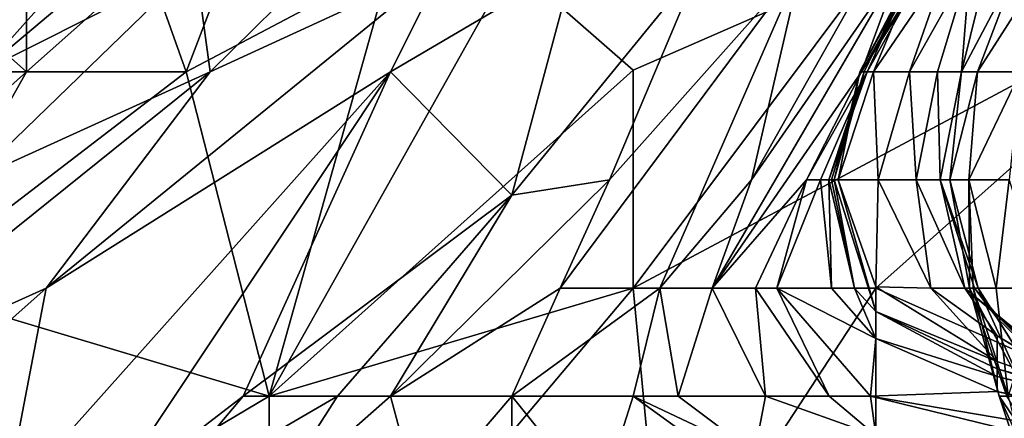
# Model space of a CAD drawing. Extents: x -1.05 to 1.05, y -0.36 to 0.36.
# Tile 45 of 226: x -0.939 to -0.8922, y 0.2082 to 0.2271. Entities that reach past the tile are written whole.
import ezdxf

# ---------------------------------------------------------------- set-up
doc = ezdxf.new("R2010")
doc.units = 0

msp = doc.modelspace()

# ---------------------------------------------------------------- linework, layer by layer
for points in [[(-0.937719, 0.240071, 0.804687), (-0.927143, 0.247697, 0.780112), (-0.955939, 0.222695, 0.785027)], [(-0.927143, 0.247697, 0.780112), (-0.95018, 0.227162, 0.770282), (-0.955939, 0.222695, 0.785027)], [(-0.947684, 0.224672, 0.642496), (-0.927143, 0.241949, 0.632666), (-0.927079, 0.240071, 0.617921)], [(-0.943642, 0.229805, 0.65724), (-0.927143, 0.241949, 0.632666), (-0.947684, 0.224672, 0.642496)], [(-0.95018, 0.227162, 0.770282), (-0.932902, 0.241511, 0.745708), (-0.969291, 0.209272, 0.750623)], [(-0.951745, 0.224672, 0.735878), (-0.969291, 0.209272, 0.750623), (-0.932902, 0.241511, 0.745708)], [(-0.932902, 0.241511, 0.745708), (-0.934622, 0.240071, 0.716219), (-0.951745, 0.224672, 0.735878)], [(-0.955939, 0.222695, 0.785027), (-0.95018, 0.230342, 0.824346), (-0.937719, 0.240071, 0.804687)], [(-0.951745, 0.224672, 0.735878), (-0.934622, 0.240071, 0.716219), (-0.946061, 0.229805, 0.696559)], [(-0.947684, 0.224672, 0.642496), (-0.927079, 0.240071, 0.617921), (-0.94426, 0.224672, 0.617921)], [(-0.927079, 0.240071, 0.617921), (-0.940814, 0.224672, 0.603177), (-0.94426, 0.224672, 0.617921)], [(-0.92251, 0.240071, 0.598262), (-0.940814, 0.224672, 0.603177), (-0.927079, 0.240071, 0.617921)], [(-0.930639, 0.229805, 0.588432), (-0.940814, 0.224672, 0.603177), (-0.92251, 0.240071, 0.598262)], [(-0.931086, 0.224672, 0.839091), (-0.927143, 0.234938, 0.841036), (-0.932902, 0.229805, 0.842694)], [(-0.927143, 0.234938, 0.841036), (-0.931086, 0.224672, 0.839091), (-0.921384, 0.229805, 0.834596)], [(-0.930639, 0.229805, 0.588432), (-0.919528, 0.234938, 0.573688), (-0.92994, 0.224672, 0.573688)], [(-0.918821, 0.229805, 0.558943), (-0.92994, 0.224672, 0.573688), (-0.919528, 0.234938, 0.573688)], [(-0.893278, 0.234938, 0.490135), (-0.899024, 0.224672, 0.47539), (-0.897136, 0.229805, 0.490135)], [(-0.893278, 0.234938, 0.490135), (-0.892541, 0.234938, 0.480305), (-0.899024, 0.224672, 0.47539)], [(-0.895915, 0.229805, 0.470475), (-0.899024, 0.224672, 0.47539), (-0.892541, 0.234938, 0.480305)], [(-0.897136, 0.229805, 0.490135), (-0.904244, 0.219539, 0.49505), (-0.898347, 0.230009, 0.499964)], [(-0.901876, 0.229805, 0.514709), (-0.898347, 0.230009, 0.499964), (-0.904244, 0.219539, 0.49505)], [(-0.944421, 0.224672, 0.846736), (-0.938662, 0.224672, 0.844387), (-0.944421, 0.229805, 0.845438)], [(-0.938662, 0.224672, 0.844387), (-0.938662, 0.229805, 0.845089), (-0.944421, 0.229805, 0.845438)], [(-0.941216, 0.219539, 0.588432), (-0.940814, 0.224672, 0.603177), (-0.930639, 0.229805, 0.588432)], [(-0.92994, 0.224672, 0.573688), (-0.941216, 0.219539, 0.588432), (-0.930639, 0.229805, 0.588432)], [(-0.938662, 0.224672, 0.844387), (-0.932902, 0.229805, 0.842694), (-0.938662, 0.229805, 0.845089)], [(-0.932902, 0.229805, 0.842694), (-0.938662, 0.224672, 0.844387), (-0.931086, 0.224672, 0.839091)], [(-0.92994, 0.224672, 0.573688), (-0.918821, 0.229805, 0.558943), (-0.937717, 0.214405, 0.568773)], [(-0.918821, 0.229805, 0.558943), (-0.921384, 0.224672, 0.554059), (-0.937717, 0.214405, 0.568773)], [(-0.927143, 0.209272, 0.828978), (-0.921384, 0.229805, 0.834596), (-0.931086, 0.224672, 0.839091)], [(-0.927143, 0.209272, 0.828978), (-0.909865, 0.224741, 0.824346), (-0.915625, 0.229805, 0.830579)], [(-0.927143, 0.209272, 0.828978), (-0.915625, 0.229805, 0.830579), (-0.921384, 0.229805, 0.834596)], [(-0.915625, 0.218815, 0.529454), (-0.921384, 0.224672, 0.554059), (-0.912683, 0.229805, 0.544198)], [(-0.921384, 0.224672, 0.554059), (-0.918821, 0.229805, 0.558943), (-0.912683, 0.229805, 0.544198)], [(-0.915625, 0.218815, 0.529454), (-0.906666, 0.229805, 0.529454), (-0.910984, 0.219539, 0.519624)], [(-0.912683, 0.229805, 0.544198), (-0.906666, 0.229805, 0.529454), (-0.915625, 0.218815, 0.529454)], [(-0.898347, 0.229805, 0.819231), (-0.915625, 0.229805, 0.830579), (-0.909865, 0.224741, 0.824346)], [(-0.901876, 0.229805, 0.514709), (-0.913327, 0.214405, 0.514709), (-0.910984, 0.219539, 0.519624)], [(-0.908602, 0.214405, 0.499964), (-0.913327, 0.214405, 0.514709), (-0.901876, 0.229805, 0.514709)], [(-0.901876, 0.229805, 0.514709), (-0.910984, 0.219539, 0.519624), (-0.906666, 0.229805, 0.529454)], [(-0.909865, 0.214405, 0.819181), (-0.881069, 0.229805, 0.807539), (-0.898347, 0.229805, 0.819231)], [(-0.909865, 0.214405, 0.819181), (-0.898347, 0.229805, 0.819231), (-0.909865, 0.224741, 0.824346)], [(-0.898347, 0.214405, 0.810562), (-0.881069, 0.229805, 0.807539), (-0.909865, 0.214405, 0.819181)], [(-0.901876, 0.229805, 0.514709), (-0.904244, 0.219539, 0.49505), (-0.908602, 0.214405, 0.499964)], [(-0.906111, 0.214405, 0.490135), (-0.904244, 0.219539, 0.49505), (-0.897136, 0.229805, 0.490135)], [(-0.899024, 0.224672, 0.47539), (-0.906111, 0.214405, 0.490135), (-0.897136, 0.229805, 0.490135)], [(-0.899098, 0.224672, 0.436071), (-0.898891, 0.224672, 0.450816), (-0.896427, 0.229805, 0.445901)], [(-0.896427, 0.229805, 0.445901), (-0.89632, 0.229805, 0.426241), (-0.899098, 0.224672, 0.436071)], [(-0.899098, 0.224672, 0.436071), (-0.89632, 0.229805, 0.426241), (-0.898461, 0.224672, 0.426241)], [(-0.899024, 0.224672, 0.47539), (-0.895915, 0.229805, 0.470475), (-0.898758, 0.224672, 0.460645)], [(-0.898758, 0.224672, 0.460645), (-0.896427, 0.229805, 0.445901), (-0.898891, 0.224672, 0.450816)], [(-0.895915, 0.229805, 0.470475), (-0.896427, 0.229805, 0.445901), (-0.898758, 0.224672, 0.460645)], [(-0.894966, 0.229805, 0.411497), (-0.898461, 0.224672, 0.426241), (-0.89632, 0.229805, 0.426241)], [(-0.896749, 0.224672, 0.411497), (-0.898461, 0.224672, 0.426241), (-0.894966, 0.229805, 0.411497)], [(-0.886828, 0.209272, 0.79847), (-0.881069, 0.229805, 0.807539), (-0.898347, 0.214405, 0.810562)], [(-0.893873, 0.229805, 0.391837), (-0.896749, 0.224672, 0.411497), (-0.894966, 0.229805, 0.411497)], [(-0.89542, 0.224672, 0.391837), (-0.896749, 0.224672, 0.411497), (-0.893873, 0.229805, 0.391837)], [(-0.894276, 0.224672, 0.362348), (-0.89542, 0.224672, 0.391837), (-0.893873, 0.229805, 0.391837)], [(-0.893008, 0.229805, 0.367263), (-0.894276, 0.224672, 0.362348), (-0.893873, 0.229805, 0.391837)], [(-0.891578, 0.229805, 0.342688), (-0.894276, 0.224672, 0.362348), (-0.893008, 0.229805, 0.367263)], [(-0.893519, 0.224672, 0.347603), (-0.894276, 0.224672, 0.362348), (-0.891578, 0.229805, 0.342688)], [(-0.891578, 0.229805, 0.342688), (-0.890243, 0.229805, 0.327944), (-0.893519, 0.224672, 0.347603)], [(-0.891478, 0.224672, 0.323029), (-0.893519, 0.224672, 0.347603), (-0.890243, 0.229805, 0.327944)], [(-0.92994, 0.224672, 0.573688), (-0.949098, 0.209272, 0.583517), (-0.941216, 0.219539, 0.588432)], [(-0.937717, 0.214405, 0.568773), (-0.949098, 0.209272, 0.583517), (-0.92994, 0.224672, 0.573688)], [(-0.944421, 0.214447, 0.844006), (-0.931086, 0.224672, 0.839091), (-0.938662, 0.224672, 0.844387)], [(-0.944421, 0.219539, 0.846011), (-0.938662, 0.224672, 0.844387), (-0.944421, 0.224672, 0.846736)], [(-0.931086, 0.224672, 0.839091), (-0.944421, 0.214447, 0.844006), (-0.927143, 0.209272, 0.828978)], [(-0.944421, 0.214447, 0.844006), (-0.938662, 0.224672, 0.844387), (-0.944421, 0.219539, 0.846011)], [(-0.921384, 0.224672, 0.554059), (-0.935037, 0.204139, 0.544198), (-0.939691, 0.204139, 0.554028)], [(-0.937717, 0.214405, 0.568773), (-0.921384, 0.224672, 0.554059), (-0.939691, 0.204139, 0.554028)], [(-0.928376, 0.209272, 0.539283), (-0.935037, 0.204139, 0.544198), (-0.921384, 0.224672, 0.554059)], [(-0.928376, 0.209272, 0.539283), (-0.921384, 0.224672, 0.554059), (-0.915625, 0.218815, 0.529454)], [(-0.927143, 0.209272, 0.828978), (-0.909865, 0.214405, 0.819181), (-0.909865, 0.224741, 0.824346)], [(-0.901634, 0.219539, 0.47539), (-0.906111, 0.214405, 0.490135), (-0.899024, 0.224672, 0.47539)], [(-0.898758, 0.224672, 0.460645), (-0.901634, 0.219539, 0.47539), (-0.899024, 0.224672, 0.47539)], [(-0.900971, 0.219539, 0.46556), (-0.901634, 0.219539, 0.47539), (-0.898758, 0.224672, 0.460645)], [(-0.900577, 0.219539, 0.455731), (-0.900971, 0.219539, 0.46556), (-0.898758, 0.224672, 0.460645)], [(-0.898891, 0.224672, 0.450816), (-0.900577, 0.219539, 0.455731), (-0.898758, 0.224672, 0.460645)], [(-0.900445, 0.219539, 0.450816), (-0.900577, 0.219539, 0.455731), (-0.898891, 0.224672, 0.450816)], [(-0.900326, 0.219539, 0.440986), (-0.900445, 0.219539, 0.450816), (-0.898891, 0.224672, 0.450816)], [(-0.899098, 0.224672, 0.436071), (-0.900326, 0.219539, 0.440986), (-0.898891, 0.224672, 0.450816)], [(-0.900133, 0.219539, 0.436071), (-0.900326, 0.219539, 0.440986), (-0.899098, 0.224672, 0.436071)], [(-0.898461, 0.224672, 0.426241), (-0.900133, 0.219539, 0.436071), (-0.899098, 0.224672, 0.436071)], [(-0.898236, 0.219539, 0.421326), (-0.900133, 0.219539, 0.436071), (-0.898461, 0.224672, 0.426241)], [(-0.896749, 0.224672, 0.411497), (-0.898236, 0.219539, 0.421326), (-0.898461, 0.224672, 0.426241)], [(-0.896427, 0.219539, 0.406582), (-0.898236, 0.219539, 0.421326), (-0.896749, 0.224672, 0.411497)], [(-0.89542, 0.224672, 0.391837), (-0.896427, 0.219539, 0.406582), (-0.896749, 0.224672, 0.411497)], [(-0.895296, 0.219539, 0.386922), (-0.896427, 0.219539, 0.406582), (-0.89542, 0.224672, 0.391837)], [(-0.894276, 0.224672, 0.362348), (-0.895296, 0.219539, 0.386922), (-0.89542, 0.224672, 0.391837)], [(-0.894838, 0.219539, 0.367263), (-0.895296, 0.219539, 0.386922), (-0.894276, 0.224672, 0.362348)], [(-0.893519, 0.224672, 0.347603), (-0.894838, 0.219539, 0.367263), (-0.894276, 0.224672, 0.362348)], [(-0.893937, 0.219539, 0.342688), (-0.894838, 0.219539, 0.367263), (-0.893519, 0.224672, 0.347603)], [(-0.893519, 0.224672, 0.347603), (-0.891478, 0.224672, 0.323029), (-0.893937, 0.219539, 0.342688)], [(-0.89201, 0.219539, 0.318114), (-0.893937, 0.219539, 0.342688), (-0.891478, 0.224672, 0.323029)], [(-0.910984, 0.219539, 0.519624), (-0.913327, 0.214405, 0.514709), (-0.921384, 0.209272, 0.524157)], [(-0.915625, 0.218815, 0.529454), (-0.910984, 0.219539, 0.519624), (-0.921384, 0.209272, 0.524157)], [(-0.906111, 0.214405, 0.490135), (-0.908602, 0.214405, 0.499964), (-0.904244, 0.219539, 0.49505)], [(-0.906111, 0.214405, 0.490135), (-0.901634, 0.219539, 0.47539), (-0.90406, 0.214405, 0.480305)], [(-0.90304, 0.214405, 0.47539), (-0.90406, 0.214405, 0.480305), (-0.901634, 0.219539, 0.47539)], [(-0.900971, 0.219539, 0.46556), (-0.90304, 0.214405, 0.47539), (-0.901634, 0.219539, 0.47539)], [(-0.900453, 0.214405, 0.460645), (-0.90304, 0.214405, 0.47539), (-0.900971, 0.219539, 0.46556)], [(-0.900577, 0.219539, 0.455731), (-0.900453, 0.214405, 0.460645), (-0.900971, 0.219539, 0.46556)], [(-0.899362, 0.214405, 0.450816), (-0.900453, 0.214405, 0.460645), (-0.900577, 0.219539, 0.455731)], [(-0.900445, 0.219539, 0.450816), (-0.899362, 0.214405, 0.450816), (-0.900577, 0.219539, 0.455731)], [(-0.900326, 0.219539, 0.440986), (-0.899362, 0.214405, 0.450816), (-0.900445, 0.219539, 0.450816)], [(-0.899362, 0.214405, 0.450816), (-0.900326, 0.219539, 0.440986), (-0.898347, 0.213287, 0.450816)], [(-0.900326, 0.219539, 0.440986), (-0.900133, 0.219539, 0.436071), (-0.898347, 0.213287, 0.450816)], [(-0.900133, 0.219539, 0.436071), (-0.898347, 0.214457, 0.436071), (-0.898347, 0.213287, 0.450816)], [(-0.900133, 0.219539, 0.436071), (-0.898236, 0.219539, 0.421326), (-0.898347, 0.214457, 0.436071)], [(-0.898236, 0.219539, 0.421326), (-0.895736, 0.214405, 0.421326), (-0.898347, 0.214457, 0.436071)], [(-0.896427, 0.219539, 0.406582), (-0.895736, 0.214405, 0.421326), (-0.898236, 0.219539, 0.421326)], [(-0.894117, 0.214405, 0.406582), (-0.895736, 0.214405, 0.421326), (-0.896427, 0.219539, 0.406582)], [(-0.895296, 0.219539, 0.386922), (-0.894117, 0.214405, 0.406582), (-0.896427, 0.219539, 0.406582)], [(-0.893656, 0.214405, 0.396752), (-0.894117, 0.214405, 0.406582), (-0.895296, 0.219539, 0.386922)], [(-0.89349, 0.214405, 0.382007), (-0.893656, 0.214405, 0.396752), (-0.895296, 0.219539, 0.386922)], [(-0.894838, 0.219539, 0.367263), (-0.89349, 0.214405, 0.382007), (-0.895296, 0.219539, 0.386922)], [(-0.893937, 0.219539, 0.342688), (-0.893898, 0.214405, 0.352518), (-0.894838, 0.219539, 0.367263)], [(-0.893898, 0.214405, 0.352518), (-0.89349, 0.214405, 0.382007), (-0.894838, 0.219539, 0.367263)], [(-0.89373, 0.214405, 0.342688), (-0.893898, 0.214405, 0.352518), (-0.893937, 0.219539, 0.342688)], [(-0.892632, 0.214405, 0.323029), (-0.89373, 0.214405, 0.342688), (-0.893937, 0.219539, 0.342688)], [(-0.89201, 0.219539, 0.318114), (-0.892632, 0.214405, 0.323029), (-0.893937, 0.219539, 0.342688)], [(-0.890439, 0.214405, 0.298455), (-0.892632, 0.214405, 0.323029), (-0.89201, 0.219539, 0.318114)], [(-0.928376, 0.209272, 0.539283), (-0.915625, 0.218815, 0.529454), (-0.923892, 0.209272, 0.529454)], [(-0.923892, 0.209272, 0.529454), (-0.915625, 0.218815, 0.529454), (-0.921384, 0.209272, 0.524157)], [(-0.939691, 0.204139, 0.554028), (-0.949259, 0.204139, 0.573688), (-0.937717, 0.214405, 0.568773)], [(-0.949259, 0.204139, 0.573688), (-0.949098, 0.209272, 0.583517), (-0.937717, 0.214405, 0.568773)], [(-0.944421, 0.199006, 0.836721), (-0.927143, 0.209272, 0.828978), (-0.944421, 0.214447, 0.844006)], [(-0.927143, 0.193873, 0.821227), (-0.909865, 0.214405, 0.819181), (-0.927143, 0.209272, 0.828978)], [(-0.927143, 0.193873, 0.821227), (-0.908403, 0.199006, 0.809601), (-0.909865, 0.214405, 0.819181)], [(-0.913327, 0.214405, 0.514709), (-0.915625, 0.209272, 0.511959), (-0.921384, 0.209272, 0.524157)], [(-0.908602, 0.214405, 0.499964), (-0.915625, 0.209272, 0.511959), (-0.913327, 0.214405, 0.514709)], [(-0.908602, 0.214405, 0.499964), (-0.909865, 0.209272, 0.499293), (-0.915625, 0.209272, 0.511959)], [(-0.908602, 0.214405, 0.499964), (-0.907733, 0.209272, 0.49505), (-0.909865, 0.209272, 0.499293)], [(-0.908403, 0.199006, 0.809601), (-0.898347, 0.214405, 0.810562), (-0.909865, 0.214405, 0.819181)], [(-0.908602, 0.214405, 0.499964), (-0.906111, 0.214405, 0.490135), (-0.907733, 0.209272, 0.49505)], [(-0.908403, 0.199006, 0.809601), (-0.898347, 0.199006, 0.801361), (-0.898347, 0.214405, 0.810562)], [(-0.903574, 0.209272, 0.48522), (-0.907733, 0.209272, 0.49505), (-0.906111, 0.214405, 0.490135)], [(-0.90406, 0.214405, 0.480305), (-0.903574, 0.209272, 0.48522), (-0.906111, 0.214405, 0.490135)], [(-0.90406, 0.214405, 0.480305), (-0.900562, 0.209272, 0.480305), (-0.903574, 0.209272, 0.48522)], [(-0.90304, 0.214405, 0.47539), (-0.900562, 0.209272, 0.480305), (-0.90406, 0.214405, 0.480305)], [(-0.898602, 0.209272, 0.47539), (-0.900562, 0.209272, 0.480305), (-0.90304, 0.214405, 0.47539)], [(-0.898602, 0.209272, 0.47539), (-0.90304, 0.214405, 0.47539), (-0.898347, 0.212012, 0.460645)], [(-0.90304, 0.214405, 0.47539), (-0.900453, 0.214405, 0.460645), (-0.898347, 0.212012, 0.460645)], [(-0.900453, 0.214405, 0.460645), (-0.899362, 0.214405, 0.450816), (-0.898347, 0.212012, 0.460645)], [(-0.898347, 0.212012, 0.460645), (-0.899362, 0.214405, 0.450816), (-0.898347, 0.213287, 0.450816)], [(-0.898347, 0.214457, 0.436071), (-0.892588, 0.210915, 0.431156), (-0.898347, 0.213287, 0.450816)], [(-0.898347, 0.214457, 0.436071), (-0.895736, 0.214405, 0.421326), (-0.892588, 0.210915, 0.431156)], [(-0.898347, 0.199006, 0.801361), (-0.886828, 0.209272, 0.79847), (-0.898347, 0.214405, 0.810562)], [(-0.892588, 0.210915, 0.431156), (-0.895736, 0.214405, 0.421326), (-0.892588, 0.212131, 0.416412)], [(-0.895736, 0.214405, 0.421326), (-0.894117, 0.214405, 0.406582), (-0.892588, 0.212131, 0.416412)], [(-0.894117, 0.214405, 0.406582), (-0.893656, 0.214405, 0.396752), (-0.892588, 0.213092, 0.396752)], [(-0.894117, 0.214405, 0.406582), (-0.887887, 0.209272, 0.411497), (-0.892588, 0.212131, 0.416412)], [(-0.892588, 0.213092, 0.396752), (-0.887887, 0.209272, 0.411497), (-0.894117, 0.214405, 0.406582)], [(-0.89349, 0.214405, 0.382007), (-0.893898, 0.214405, 0.352518), (-0.891158, 0.209272, 0.367263)], [(-0.891158, 0.209272, 0.367263), (-0.893898, 0.214405, 0.352518), (-0.892132, 0.209272, 0.352518)], [(-0.892132, 0.209272, 0.352518), (-0.893898, 0.214405, 0.352518), (-0.892498, 0.209272, 0.337774)], [(-0.893898, 0.214405, 0.352518), (-0.89373, 0.214405, 0.342688), (-0.892498, 0.209272, 0.337774)], [(-0.892498, 0.209272, 0.337774), (-0.89373, 0.214405, 0.342688), (-0.892061, 0.209272, 0.323029)], [(-0.89373, 0.214405, 0.342688), (-0.892632, 0.214405, 0.323029), (-0.892061, 0.209272, 0.323029)], [(-0.892588, 0.213092, 0.396752), (-0.893656, 0.214405, 0.396752), (-0.892588, 0.212977, 0.382007)], [(-0.893656, 0.214405, 0.396752), (-0.89349, 0.214405, 0.382007), (-0.892588, 0.212977, 0.382007)], [(-0.891158, 0.209272, 0.367263), (-0.890253, 0.209272, 0.377093), (-0.89349, 0.214405, 0.382007)], [(-0.89349, 0.214405, 0.382007), (-0.890253, 0.209272, 0.377093), (-0.892588, 0.212977, 0.382007)], [(-0.890439, 0.214405, 0.298455), (-0.892061, 0.209272, 0.323029), (-0.892632, 0.214405, 0.323029)], [(-0.898347, 0.213287, 0.450816), (-0.892588, 0.210915, 0.431156), (-0.892588, 0.210569, 0.440986)], [(-0.898347, 0.213287, 0.450816), (-0.892588, 0.210206, 0.450816), (-0.898347, 0.212012, 0.460645)], [(-0.898347, 0.213287, 0.450816), (-0.892588, 0.210569, 0.440986), (-0.892588, 0.210206, 0.450816)], [(-0.892588, 0.212977, 0.382007), (-0.888765, 0.209272, 0.391837), (-0.892588, 0.213092, 0.396752)], [(-0.888188, 0.209272, 0.401667), (-0.887887, 0.209272, 0.411497), (-0.892588, 0.213092, 0.396752)], [(-0.888765, 0.209272, 0.391837), (-0.888188, 0.209272, 0.401667), (-0.892588, 0.213092, 0.396752)], [(-0.890253, 0.209272, 0.377093), (-0.888765, 0.209272, 0.391837), (-0.892588, 0.212977, 0.382007)], [(-0.892588, 0.20949, 0.460645), (-0.898602, 0.209272, 0.47539), (-0.898347, 0.212012, 0.460645)], [(-0.898347, 0.212012, 0.460645), (-0.892588, 0.210206, 0.450816), (-0.892588, 0.20949, 0.460645)], [(-0.887786, 0.209272, 0.421326), (-0.887892, 0.209272, 0.426241), (-0.892588, 0.212131, 0.416412)], [(-0.892588, 0.212131, 0.416412), (-0.887892, 0.209272, 0.426241), (-0.892588, 0.210915, 0.431156)], [(-0.887887, 0.209272, 0.411497), (-0.887786, 0.209272, 0.421326), (-0.892588, 0.212131, 0.416412)], [(-0.887892, 0.209272, 0.426241), (-0.892588, 0.210569, 0.440986), (-0.892588, 0.210915, 0.431156)], [(-0.892588, 0.210569, 0.440986), (-0.87531, 0.205783, 0.440986), (-0.892588, 0.210206, 0.450816)], [(-0.892588, 0.210569, 0.440986), (-0.87531, 0.205297, 0.426241), (-0.87531, 0.205783, 0.440986)], [(-0.887892, 0.209272, 0.426241), (-0.87531, 0.205297, 0.426241), (-0.892588, 0.210569, 0.440986)], [(-0.892588, 0.210206, 0.450816), (-0.87531, 0.205783, 0.440986), (-0.869551, 0.204541, 0.450816)], [(-0.869551, 0.204541, 0.450816), (-0.892588, 0.20949, 0.460645), (-0.892588, 0.210206, 0.450816)], [(-0.892588, 0.20949, 0.460645), (-0.87531, 0.205305, 0.46556), (-0.898602, 0.209272, 0.47539)], [(-0.892588, 0.20949, 0.460645), (-0.869551, 0.204541, 0.450816), (-0.87531, 0.205305, 0.46556)], [(-0.944421, 0.199006, 0.836721), (-0.927143, 0.193873, 0.821227), (-0.927143, 0.209272, 0.828978)], [(-0.935037, 0.204139, 0.544198), (-0.928376, 0.209272, 0.539283), (-0.932693, 0.204139, 0.539283)], [(-0.928376, 0.209272, 0.539283), (-0.923892, 0.209272, 0.529454), (-0.932693, 0.204139, 0.539283)], [(-0.927143, 0.204192, 0.529454), (-0.932693, 0.204139, 0.539283), (-0.923892, 0.209272, 0.529454)], [(-0.923892, 0.209272, 0.529454), (-0.921384, 0.209272, 0.524157), (-0.927143, 0.204192, 0.529454)], [(-0.921384, 0.209272, 0.524157), (-0.920006, 0.204139, 0.519624), (-0.927143, 0.204192, 0.529454)], [(-0.915625, 0.209272, 0.511959), (-0.920006, 0.204139, 0.519624), (-0.921384, 0.209272, 0.524157)], [(-0.915625, 0.204139, 0.513552), (-0.920006, 0.204139, 0.519624), (-0.915625, 0.209272, 0.511959)], [(-0.911499, 0.204139, 0.509794), (-0.915625, 0.209272, 0.511959), (-0.909865, 0.209272, 0.499293)], [(-0.915625, 0.204139, 0.513552), (-0.915625, 0.209272, 0.511959), (-0.911499, 0.204139, 0.509794)], [(-0.911499, 0.204139, 0.509794), (-0.909865, 0.209272, 0.499293), (-0.904106, 0.205112, 0.499964)], [(-0.909865, 0.209272, 0.499293), (-0.904106, 0.206553, 0.49505), (-0.904106, 0.205112, 0.499964)], [(-0.909865, 0.209272, 0.499293), (-0.907733, 0.209272, 0.49505), (-0.904106, 0.206553, 0.49505)], [(-0.907733, 0.209272, 0.49505), (-0.903574, 0.209272, 0.48522), (-0.904106, 0.206553, 0.49505)], [(-0.903574, 0.209272, 0.48522), (-0.898347, 0.207397, 0.48522), (-0.904106, 0.206553, 0.49505)], [(-0.903574, 0.209272, 0.48522), (-0.900562, 0.209272, 0.480305), (-0.898347, 0.207397, 0.48522)], [(-0.898347, 0.207397, 0.48522), (-0.900562, 0.209272, 0.480305), (-0.898602, 0.209272, 0.47539)], [(-0.898602, 0.209272, 0.47539), (-0.87531, 0.205305, 0.46556), (-0.881069, 0.204977, 0.480305)], [(-0.898602, 0.209272, 0.47539), (-0.881069, 0.204977, 0.480305), (-0.898347, 0.207397, 0.48522)], [(-0.892588, 0.189687, 0.789942), (-0.886828, 0.209272, 0.79847), (-0.898347, 0.199006, 0.801361)], [(-0.892588, 0.189687, 0.789942), (-0.881069, 0.204252, 0.789942), (-0.886828, 0.209272, 0.79847)], [(-0.892498, 0.209272, 0.337774), (-0.889001, 0.204139, 0.352518), (-0.892132, 0.209272, 0.352518)], [(-0.890176, 0.204139, 0.342688), (-0.889001, 0.204139, 0.352518), (-0.892498, 0.209272, 0.337774)], [(-0.890776, 0.204139, 0.327944), (-0.890176, 0.204139, 0.342688), (-0.892498, 0.209272, 0.337774)], [(-0.892061, 0.209272, 0.323029), (-0.890776, 0.204139, 0.327944), (-0.892498, 0.209272, 0.337774)]]:
    msp.add_3dface(points)

doc.saveas('drawing.dxf')
